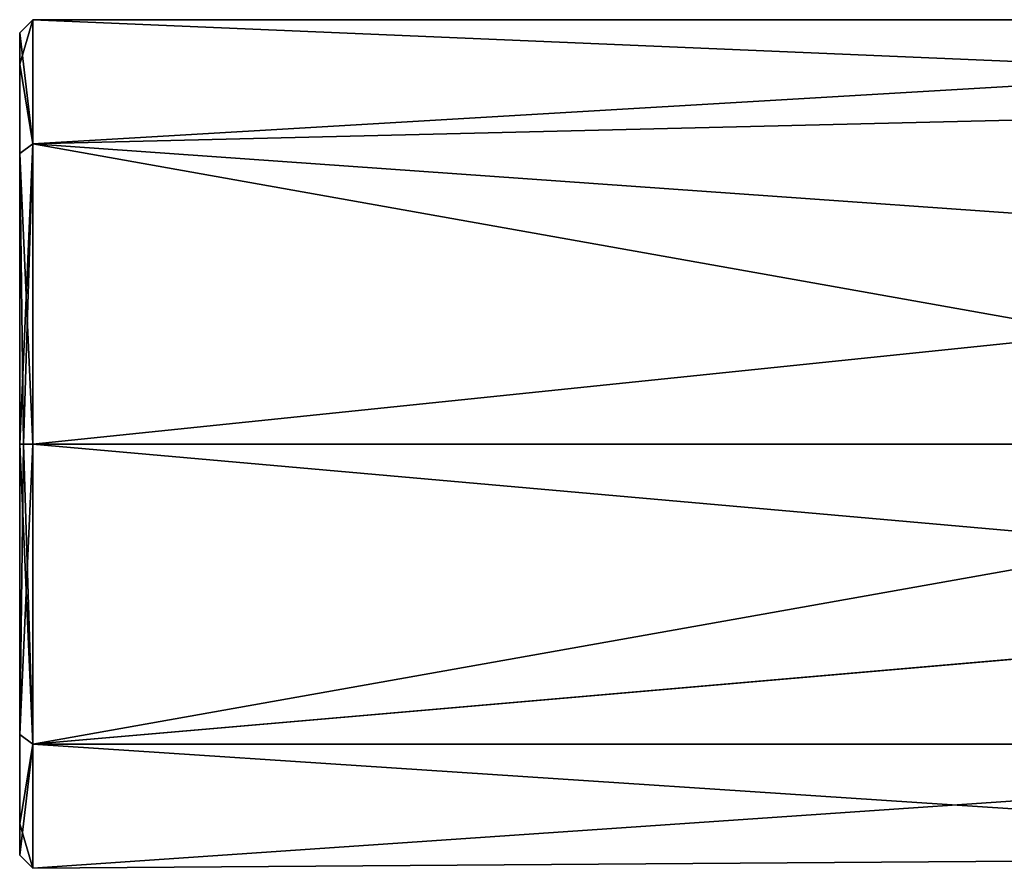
# Model space of a CAD drawing. Header units: millimetres. Extents: x -272 to 152, y 0 to 202.
# Tile 16 of 77: x -152 to -137, y 56 to 69. Entities that reach past the tile are written whole.
import ezdxf

# ---------------------------------------------------------------- set-up
doc = ezdxf.new("R2010")
doc.units = ezdxf.units.MM
doc.header["$LTSCALE"] = 65.185185
for name, color, linetype in [('842', 7, 'CONTINUOUS'), ('844', 7, 'CONTINUOUS'), ('845', 7, 'CONTINUOUS'), ('849', 7, 'CONTINUOUS'), ('850', 7, 'CONTINUOUS')]:
    doc.layers.add(name, color=color, linetype=linetype)

msp = doc.modelspace()

# ---------------------------------------------------------------- linework, layer by layer
at = {"layer": '842', "linetype": 'CONTINUOUS'}
for points in [[(-152.5, 68.8, 0), (-152.5, 68.32, -2.413), (-152.5, 68.32, 2.413), (-152.5, 68.8, 0)], [(-152.5, 68.32, -2.413), (-152.5, 66.952, -4.458), (-152.5, 68.32, 2.413), (-152.5, 68.32, -2.413)], [(-152.5, 68.32, 2.413), (-152.5, 66.952, -4.458), (-152.5, 66.952, 4.458), (-152.5, 68.32, 2.413)], [(-152.5, 62.5, -6.3), (-152.5, 62.5, 6.3), (-152.5, 66.952, 4.458), (-152.5, 62.5, -6.3)], [(-152.5, 66.952, -4.458), (-152.5, 62.5, -6.3), (-152.5, 66.952, 4.458), (-152.5, 66.952, -4.458)], [(-152.5, 58.048, 4.458), (-152.5, 62.5, 6.3), (-152.5, 58.048, -4.458), (-152.5, 58.048, 4.458)], [(-152.5, 58.048, -4.458), (-152.5, 62.5, 6.3), (-152.5, 62.5, -6.3), (-152.5, 58.048, -4.458)], [(-152.5, 56.68, 2.413), (-152.5, 58.048, 4.458), (-152.5, 56.68, -2.413), (-152.5, 56.68, 2.413)], [(-152.5, 56.68, -2.413), (-152.5, 58.048, 4.458), (-152.5, 58.048, -4.458), (-152.5, 56.68, -2.413)], [(-152.5, 56.2, 0), (-152.5, 56.68, 2.413), (-152.5, 56.68, -2.413), (-152.5, 56.2, 0)]]:
    msp.add_3dface(points, dxfattribs=at)
at = {"layer": '844', "linetype": 'CONTINUOUS'}
for points in [[(-120, 69), (-123.78, 67.788, -3.78), (-152.3, 69, 0), (-120, 69)], [(-152.3, 67.096, 4.596), (-120, 69), (-152.3, 69, 0), (-152.3, 67.096, 4.596)], [(-120, 69), (-152.3, 67.096, 4.596), (-123.78, 67.788, 3.78), (-120, 69)], [(-152.3, 69, 0), (-123.78, 67.788, -3.78), (-152.3, 67.096, -4.596), (-152.3, 69, 0)], [(-123.78, 67.788, -3.78), (-125.899, 65.231, -5.898), (-152.3, 67.096, -4.596), (-123.78, 67.788, -3.78)], [(-123.78, 67.788, 3.78), (-152.3, 67.096, 4.596), (-125.899, 65.231, 5.898), (-123.78, 67.788, 3.78)], [(-125.899, 65.231, -5.898), (-126.5, 62.5, -6.5), (-152.3, 67.096, -4.596), (-125.899, 65.231, -5.898)], [(-152.3, 67.096, -4.596), (-126.5, 62.5, -6.5), (-152.3, 62.5, -6.5), (-152.3, 67.096, -4.596)], [(-152.3, 67.096, 4.596), (-152.3, 62.5, 6.5), (-125.899, 65.231, 5.898), (-152.3, 67.096, 4.596)], [(-125.899, 65.231, 5.898), (-152.3, 62.5, 6.5), (-126.5, 62.5, 6.5), (-125.899, 65.231, 5.898)]]:
    msp.add_3dface(points, dxfattribs=at)
at = {"layer": '845', "linetype": 'CONTINUOUS'}
for points in [[(-126.5, 62.5, -6.5), (-126.071, 60.176, -6.071), (-152.3, 62.5, -6.5), (-126.5, 62.5, -6.5)], [(-152.3, 62.5, -6.5), (-126.071, 60.176, -6.071), (-152.3, 57.904, -4.596), (-152.3, 62.5, -6.5)], [(-126.5, 62.5, 6.5), (-152.3, 62.5, 6.5), (-152.3, 57.904, 4.596), (-126.5, 62.5, 6.5)], [(-126.5, 62.5, 6.5), (-152.3, 57.904, 4.596), (-126.071, 60.177, 6.071), (-126.5, 62.5, 6.5)], [(-126.071, 60.177, 6.071), (-152.3, 57.904, 4.596), (-124.596, 57.904, 4.596), (-126.071, 60.177, 6.071)], [(-126.071, 60.176, -6.071), (-124.596, 57.904, -4.596), (-152.3, 57.904, -4.596), (-126.071, 60.176, -6.071)], [(-152.3, 57.904, -4.596), (-124.596, 57.904, -4.596), (-126.312, 56.188, -1.554), (-152.3, 57.904, -4.596)], [(-152.3, 56, 0), (-152.3, 57.904, -4.596), (-126.312, 56.188, -1.554), (-152.3, 56, 0)], [(-152.3, 57.904, 4.596), (-152.3, 56, 0), (-124.596, 57.904, 4.596), (-152.3, 57.904, 4.596)], [(-124.596, 57.904, 4.596), (-152.3, 56, 0), (-126.312, 56.188, 1.554), (-124.596, 57.904, 4.596)], [(-126.312, 56.188, 1.554), (-152.3, 56, 0), (-126.312, 56.188, -1.554), (-126.312, 56.188, 1.554)]]:
    msp.add_3dface(points, dxfattribs=at)
at = {"layer": '849', "linetype": 'CONTINUOUS'}
for points in [[(-152.5, 62.5, 6.3), (-152.5, 58.048, 4.458), (-152.441, 62.5, 6.441), (-152.5, 62.5, 6.3)], [(-152.3, 62.5, 6.5), (-152.5, 58.048, 4.458), (-152.3, 57.904, 4.596), (-152.3, 62.5, 6.5)], [(-152.5, 58.048, 4.458), (-152.3, 62.5, 6.5), (-152.441, 62.5, 6.441), (-152.5, 58.048, 4.458)], [(-152.5, 58.048, -4.458), (-152.5, 62.5, -6.3), (-152.3, 57.904, -4.596), (-152.5, 58.048, -4.458)], [(-152.3, 57.904, -4.596), (-152.5, 62.5, -6.3), (-152.441, 62.5, -6.441), (-152.3, 57.904, -4.596)], [(-152.3, 62.5, -6.5), (-152.3, 57.904, -4.596), (-152.441, 62.5, -6.441), (-152.3, 62.5, -6.5)], [(-152.5, 58.048, 4.458), (-152.5, 56.68, 2.413), (-152.3, 57.904, 4.596), (-152.5, 58.048, 4.458)], [(-152.5, 56.68, -2.413), (-152.5, 58.048, -4.458), (-152.3, 57.904, -4.596), (-152.5, 56.68, -2.413)], [(-152.5, 56.68, 2.413), (-152.5, 56.2, 0), (-152.3, 57.904, 4.596), (-152.5, 56.68, 2.413)], [(-152.5, 56.2, 0), (-152.3, 56, 0), (-152.3, 57.904, 4.596), (-152.5, 56.2, 0)], [(-152.5, 56.68, -2.413), (-152.3, 57.904, -4.596), (-152.3, 56, 0), (-152.5, 56.68, -2.413)], [(-152.5, 56.2, 0), (-152.5, 56.68, -2.413), (-152.3, 56, 0), (-152.5, 56.2, 0)]]:
    msp.add_3dface(points, dxfattribs=at)
at = {"layer": '850', "linetype": 'CONTINUOUS'}
for points in [[(-152.5, 68.8, 0), (-152.5, 68.32, 2.413), (-152.3, 69, 0), (-152.5, 68.8, 0)], [(-152.5, 68.8, 0), (-152.3, 69, 0), (-152.3, 67.096, -4.596), (-152.5, 68.8, 0)], [(-152.5, 68.32, 2.413), (-152.3, 67.096, 4.596), (-152.3, 69, 0), (-152.5, 68.32, 2.413)], [(-152.5, 68.32, -2.413), (-152.5, 68.8, 0), (-152.3, 67.096, -4.596), (-152.5, 68.32, -2.413)], [(-152.5, 66.952, -4.458), (-152.5, 68.32, -2.413), (-152.3, 67.096, -4.596), (-152.5, 66.952, -4.458)], [(-152.5, 68.32, 2.413), (-152.5, 66.952, 4.458), (-152.3, 67.096, 4.596), (-152.5, 68.32, 2.413)], [(-152.5, 66.952, 4.458), (-152.5, 62.5, 6.3), (-152.3, 67.096, 4.596), (-152.5, 66.952, 4.458)], [(-152.3, 67.096, 4.596), (-152.5, 62.5, 6.3), (-152.441, 62.5, 6.441), (-152.3, 67.096, 4.596)], [(-152.5, 66.952, -4.458), (-152.3, 67.096, -4.596), (-152.3, 62.5, -6.5), (-152.5, 66.952, -4.458)], [(-152.3, 62.5, 6.5), (-152.3, 67.096, 4.596), (-152.441, 62.5, 6.441), (-152.3, 62.5, 6.5)], [(-152.5, 62.5, -6.3), (-152.5, 66.952, -4.458), (-152.441, 62.5, -6.441), (-152.5, 62.5, -6.3)], [(-152.5, 66.952, -4.458), (-152.3, 62.5, -6.5), (-152.441, 62.5, -6.441), (-152.5, 66.952, -4.458)]]:
    msp.add_3dface(points, dxfattribs=at)

doc.saveas('drawing.dxf')
